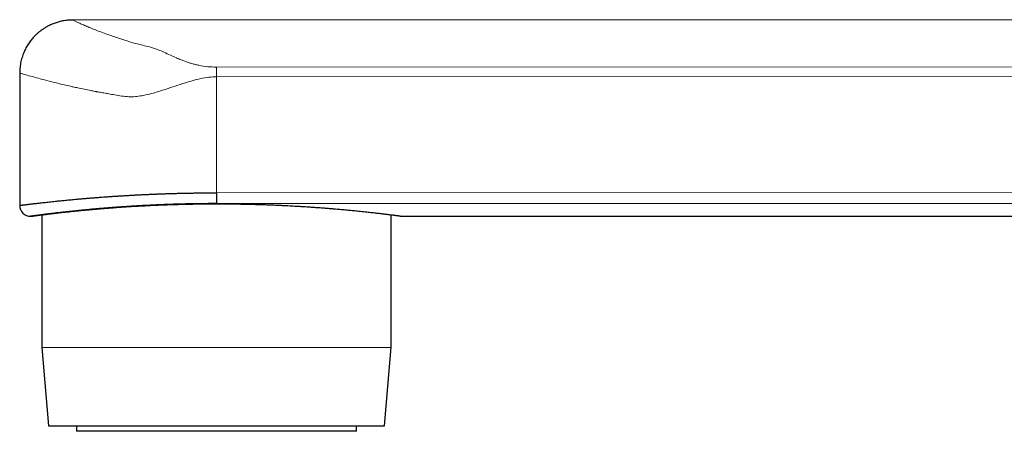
# Model space of a CAD drawing. Header units: millimetres. Extents: x 8 to 769, y 12 to 448.
# Tile 1 of 52: x 27 to 91, y 328 to 354. Entities that reach past the tile are written whole.
import ezdxf

# ---------------------------------------------------------------- set-up
doc = ezdxf.new("R2010")
doc.units = ezdxf.units.MM

msp = doc.modelspace()

# ---------------------------------------------------------------- linework, layer by layer
at = {"color": 7, "linetype": 'Continuous', "lineweight": 30}
for p, q in [((125.706, 354.266), (30.606, 354.245)), ((27.207, 350.845), (27.208, 342.345)), ((39.858, 343.151), (39.858, 342.457)), ((27.909, 341.645), (28.059, 341.645)), ((28.623, 341.717), (28.625, 333.226)), ((51.096, 333.231), (51.094, 341.722)), ((51.658, 341.65), (125.708, 341.666)), ((28.625, 333.226), (51.096, 333.231)), ((28.625, 333.226), (29.062, 328.194)), ((50.66, 328.199), (51.096, 333.231)), ((29.062, 328.194), (50.66, 328.199)), ((30.861, 328.195), (30.861, 327.84)), ((48.861, 327.843), (48.861, 328.198)), ((44.292, 327.843), (30.861, 327.84)), ((48.861, 327.843), (44.292, 327.843))]:
    msp.add_line(p, q, dxfattribs=at)
at = {"color": 252, "linetype": 'Continuous', "lineweight": 0}
for p, q in [((39.856, 351.22), (132.489, 351.239)), ((133.119, 350.62), (39.857, 350.6)), ((39.857, 350.6), (39.858, 343.151)), ((39.858, 343.151), (133.121, 343.17)), ((132.134, 342.476), (39.858, 342.457))]:
    msp.add_line(p, q, dxfattribs=at)
at = {"color": 7, "linetype": 'Continuous', "lineweight": 30}
msp.add_arc((27.908, 342.345), 0.7, 180.00559, 270.0484, dxfattribs=at)
for points, knots in [([(30.606, 354.245), (30.551, 354.245), (30.441, 354.243), (30.279, 354.231), (30.121, 354.212), (29.968, 354.186), (29.82, 354.154), (29.679, 354.117), (29.543, 354.076), (29.415, 354.031), (29.293, 353.982), (29.174, 353.93), (29.06, 353.874), (28.949, 353.815), (28.848, 353.756), (28.755, 353.698), (28.672, 353.642), (28.597, 353.589), (28.53, 353.538), (28.464, 353.486), (28.395, 353.429), (28.322, 353.364), (28.243, 353.29), (28.161, 353.208), (28.075, 353.117), (27.988, 353.016), (27.901, 352.906), (27.814, 352.787), (27.728, 352.658), (27.647, 352.522), (27.572, 352.382), (27.503, 352.238), (27.439, 352.085), (27.381, 351.926), (27.33, 351.758), (27.286, 351.585), (27.251, 351.406), (27.226, 351.222), (27.21, 351.034), (27.208, 350.908), (27.207, 350.845)], [0, 0, 0, 0, 0.0310075, 0.061455, 0.0912613, 0.120349, 0.1486452, 0.1760822, 0.2025977, 0.2281347, 0.2526421, 0.276074, 0.3009914, 0.3244607, 0.3464408, 0.3668976, 0.3858031, 0.4028397, 0.418342, 0.4333501, 0.4499042, 0.4684012, 0.4885518, 0.5103482, 0.5337776, 0.558821, 0.5849626, 0.6126026, 0.6416993, 0.6722017, 0.7011002, 0.7310564, 0.7620093, 0.7938906, 0.8266247, 0.8601292, 0.8943154, 0.929089, 0.9643514, 1, 1, 1, 1]), ([(27.209, 342.345), (27.209, 342.345), (27.208, 342.345), (27.212, 342.345), (27.222, 342.346), (27.238, 342.348), (27.259, 342.351), (27.289, 342.355), (27.33, 342.36), (27.383, 342.367), (27.446, 342.375), (27.518, 342.384), (27.6, 342.394), (27.684, 342.404), (27.768, 342.414), (27.849, 342.424), (27.935, 342.434), (28.027, 342.445), (28.125, 342.457), (28.227, 342.469), (28.336, 342.481), (28.461, 342.496), (28.604, 342.512), (28.767, 342.53), (28.94, 342.549), (29.121, 342.569), (29.31, 342.589), (29.492, 342.608), (29.664, 342.626), (29.824, 342.642), (29.989, 342.659), (30.159, 342.676), (30.333, 342.692), (30.511, 342.709), (30.695, 342.726), (30.902, 342.745), (31.133, 342.766), (31.391, 342.788), (31.655, 342.81), (31.926, 342.832), (32.205, 342.854), (32.466, 342.874), (32.709, 342.892), (32.932, 342.908), (33.159, 342.923), (33.389, 342.939), (33.622, 342.954), (33.859, 342.968), (34.099, 342.982), (34.339, 342.996), (34.58, 343.009), (34.819, 343.022), (35.061, 343.034), (35.306, 343.045), (35.553, 343.056), (35.803, 343.067), (36.055, 343.077), (36.311, 343.087), (36.568, 343.095), (36.829, 343.104), (37.091, 343.112), (37.357, 343.119), (37.623, 343.125), (37.891, 343.131), (38.161, 343.136), (38.459, 343.141), (38.786, 343.145), (39.143, 343.148), (39.5, 343.15), (39.739, 343.15), (39.858, 343.151)], [0, 0, 0, 0, 0.003492, 0.017015, 0.030539, 0.044062, 0.057703, 0.071351, 0.088847, 0.106347, 0.123842, 0.141461, 0.159082, 0.1767, 0.190089, 0.20348, 0.216868, 0.230312, 0.243756, 0.257199, 0.270758, 0.284323, 0.30187, 0.31942, 0.336966, 0.354634, 0.372306, 0.389974, 0.403399, 0.416826, 0.430251, 0.44373, 0.457211, 0.47069, 0.484284, 0.497885, 0.515552, 0.533222, 0.550889, 0.56868, 0.586474, 0.604264, 0.617784, 0.631306, 0.644827, 0.658402, 0.67198, 0.685555, 0.699249, 0.712949, 0.726155, 0.739363, 0.75257, 0.765828, 0.779088, 0.792346, 0.805779, 0.819211, 0.832668, 0.846125, 0.859755, 0.873385, 0.88704, 0.900696, 0.914399, 0.928109, 0.946052, 0.963996, 0.981998, 1, 1, 1, 1]), ([(39.858, 342.457), (39.768, 342.457), (39.586, 342.457), (39.314, 342.455), (39.042, 342.453), (38.77, 342.45), (38.499, 342.446), (38.207, 342.441), (37.897, 342.435), (37.569, 342.427), (37.242, 342.418), (36.943, 342.408), (36.672, 342.399), (36.428, 342.389), (36.186, 342.379), (35.923, 342.368), (35.64, 342.355), (35.337, 342.34), (35.038, 342.324), (34.741, 342.307), (34.448, 342.289), (34.157, 342.271), (33.868, 342.252), (33.582, 342.232), (33.3, 342.211), (33.022, 342.19), (32.746, 342.168), (32.478, 342.146), (32.22, 342.124), (31.971, 342.102), (31.729, 342.08), (31.491, 342.057), (31.26, 342.035), (31.033, 342.013), (30.812, 341.99), (30.597, 341.968), (30.388, 341.946), (30.185, 341.924), (29.988, 341.902), (29.811, 341.882), (29.653, 341.864), (29.512, 341.847), (29.377, 341.831), (29.247, 341.816), (29.123, 341.801), (28.996, 341.785), (28.869, 341.77), (28.753, 341.755), (28.653, 341.742), (28.566, 341.731), (28.485, 341.721), (28.4, 341.71), (28.314, 341.699), (28.234, 341.688), (28.169, 341.68), (28.114, 341.672), (28.066, 341.666), (28.025, 341.661), (27.989, 341.656), (27.958, 341.652), (27.933, 341.648), (27.917, 341.646), (27.909, 341.645), (27.909, 341.645), (27.909, 341.645)], [0, 0, 0, 0, 0.014417, 0.028837, 0.043254, 0.057741, 0.072231, 0.086718, 0.104409, 0.1221, 0.139848, 0.157595, 0.171036, 0.184477, 0.197943, 0.211409, 0.228657, 0.245908, 0.263157, 0.280523, 0.297892, 0.315258, 0.332984, 0.350709, 0.36849, 0.386271, 0.404487, 0.422719, 0.440125, 0.457534, 0.47494, 0.492465, 0.509992, 0.527516, 0.545401, 0.563286, 0.581227, 0.599167, 0.617545, 0.635937, 0.650645, 0.665355, 0.680063, 0.694841, 0.709622, 0.7244, 0.74206, 0.759734, 0.773377, 0.78702, 0.800687, 0.814355, 0.832952, 0.851564, 0.866285, 0.881007, 0.895728, 0.910519, 0.925313, 0.940104, 0.957779, 0.975468, 0.989126, 1, 1, 1, 1]), ([(51.658, 341.65), (51.658, 341.65), (51.656, 341.65), (51.646, 341.652), (51.631, 341.653), (51.611, 341.656), (51.586, 341.659), (51.556, 341.663), (51.521, 341.668), (51.482, 341.673), (51.433, 341.679), (51.371, 341.687), (51.294, 341.697), (51.209, 341.708), (51.114, 341.72), (51.01, 341.732), (50.907, 341.745), (50.806, 341.758), (50.71, 341.769), (50.609, 341.781), (50.504, 341.794), (50.396, 341.806), (50.284, 341.819), (50.168, 341.833), (50.034, 341.848), (49.879, 341.866), (49.702, 341.885), (49.516, 341.905), (49.323, 341.926), (49.122, 341.947), (48.93, 341.966), (48.75, 341.984), (48.583, 342.001), (48.411, 342.017), (48.238, 342.034), (48.062, 342.05), (47.885, 342.066), (47.704, 342.082), (47.497, 342.1), (47.265, 342.119), (47.005, 342.14), (46.738, 342.161), (46.465, 342.182), (46.187, 342.202), (45.926, 342.22), (45.684, 342.236), (45.462, 342.25), (45.237, 342.264), (45.013, 342.277), (44.789, 342.289), (44.566, 342.301), (44.34, 342.313), (44.086, 342.325), (43.802, 342.338), (43.488, 342.351), (43.171, 342.364), (42.85, 342.375), (42.526, 342.385), (42.226, 342.394), (41.951, 342.4), (41.7, 342.406), (41.449, 342.411), (41.2, 342.415), (40.954, 342.418), (40.712, 342.421), (40.469, 342.422), (40.197, 342.424), (39.897, 342.425), (39.568, 342.424), (39.238, 342.422), (38.908, 342.419), (38.578, 342.415), (38.276, 342.41), (38, 342.405), (37.752, 342.399), (37.504, 342.393), (37.261, 342.386), (37.022, 342.379), (36.787, 342.371), (36.554, 342.363), (36.295, 342.353), (36.011, 342.341), (35.702, 342.327), (35.397, 342.312), (35.094, 342.296), (34.794, 342.28), (34.522, 342.264), (34.277, 342.249), (34.057, 342.235), (33.84, 342.22), (33.628, 342.206), (33.42, 342.191), (33.218, 342.176), (33.018, 342.161), (32.798, 342.144), (32.559, 342.125), (32.303, 342.104), (32.053, 342.082), (31.808, 342.06), (31.569, 342.038), (31.355, 342.018), (31.164, 342), (30.996, 341.983), (30.832, 341.967), (30.673, 341.951), (30.52, 341.935), (30.372, 341.919), (30.228, 341.904), (30.072, 341.887), (29.906, 341.869), (29.732, 341.849), (29.566, 341.83), (29.407, 341.812), (29.256, 341.794), (29.125, 341.779), (29.012, 341.765), (28.914, 341.753), (28.822, 341.742), (28.736, 341.731), (28.655, 341.721), (28.581, 341.712), (28.511, 341.703), (28.439, 341.694), (28.366, 341.685), (28.296, 341.676), (28.234, 341.668), (28.181, 341.661), (28.137, 341.655), (28.106, 341.651), (28.084, 341.648), (28.07, 341.646), (28.061, 341.645), (28.058, 341.645), (28.059, 341.645), (28.059, 341.645)], [0, 0, 0, 0, 0.008323, 0.015131, 0.02194, 0.028761, 0.035582, 0.04211, 0.048639, 0.055178, 0.061717, 0.070552, 0.079389, 0.088224, 0.097122, 0.106021, 0.114919, 0.121683, 0.128448, 0.135224, 0.142001, 0.14855, 0.155098, 0.161658, 0.168218, 0.17708, 0.185943, 0.194804, 0.203728, 0.212654, 0.221578, 0.228361, 0.235145, 0.24194, 0.248736, 0.255333, 0.261929, 0.268537, 0.275145, 0.284073, 0.293003, 0.301931, 0.310922, 0.319916, 0.328907, 0.335744, 0.34258, 0.349429, 0.356278, 0.362876, 0.369474, 0.376084, 0.382693, 0.391625, 0.400558, 0.40949, 0.418486, 0.427484, 0.436481, 0.443322, 0.450164, 0.457018, 0.463873, 0.470422, 0.476972, 0.483533, 0.490093, 0.498959, 0.507826, 0.516691, 0.52562, 0.534551, 0.543481, 0.55027, 0.55706, 0.563862, 0.570664, 0.577191, 0.583718, 0.590257, 0.596795, 0.605628, 0.614463, 0.623295, 0.632191, 0.641088, 0.649983, 0.656745, 0.663507, 0.670281, 0.677055, 0.683621, 0.690186, 0.696763, 0.703339, 0.712224, 0.72111, 0.729994, 0.738941, 0.74789, 0.756837, 0.763639, 0.77044, 0.777253, 0.784067, 0.790672, 0.797277, 0.803893, 0.81051, 0.819449, 0.828391, 0.837331, 0.846335, 0.855341, 0.864345, 0.871191, 0.878038, 0.884897, 0.891756, 0.89834, 0.904924, 0.91152, 0.918116, 0.927029, 0.935944, 0.944857, 0.953834, 0.962814, 0.971791, 0.978619, 0.985446, 0.992286, 0.999126, 1, 1, 1, 1])]:
    msp.add_open_spline(points, degree=3, knots=knots, dxfattribs=at)
at = {"color": 252, "linetype": 'Continuous', "lineweight": 0}
for points, knots in [([(30.606, 354.245), (30.612, 354.242), (30.624, 354.237), (30.725, 354.19), (30.887, 354.117), (31.107, 354.019), (31.372, 353.904), (31.673, 353.776), (32.02, 353.634), (32.413, 353.481), (32.816, 353.331), (33.215, 353.189), (33.599, 353.06), (34.007, 352.931), (34.44, 352.802), (34.882, 352.679), (35.375, 352.562), (35.804, 352.456), (36.16, 352.317), (36.502, 352.172), (36.877, 351.996), (37.248, 351.827), (37.556, 351.697), (37.816, 351.6), (38.044, 351.522), (38.272, 351.452), (38.5, 351.391), (38.832, 351.315), (39.28, 351.238), (39.668, 351.226), (39.856, 351.22)], [0, 0, 0, 0, 0.052907, 0.10631, 0.159678, 0.213306, 0.260838, 0.307885, 0.354585, 0.401151, 0.447797, 0.483353, 0.518535, 0.553418, 0.588847, 0.624472, 0.656535, 0.696171, 0.717519, 0.749005, 0.788125, 0.821681, 0.847933, 0.865924, 0.883174, 0.899665, 0.915459, 0.930626, 0.966285, 1, 1, 1, 1]), ([(39.857, 350.6), (39.694, 350.594), (39.352, 350.58), (38.852, 350.492), (38.35, 350.367), (37.805, 350.199), (37.223, 350.008), (36.654, 349.818), (36.187, 349.668), (35.747, 349.537), (35.31, 349.43), (34.858, 349.35), (34.426, 349.309), (33.987, 349.329), (33.543, 349.399), (33.193, 349.458), (32.943, 349.504), (32.78, 349.534), (32.619, 349.563), (32.46, 349.591), (32.302, 349.619), (32.187, 349.638), (32.036, 349.666), (31.811, 349.71), (31.448, 349.782), (31.069, 349.862), (30.734, 349.934), (30.486, 349.99), (30.045, 350.091), (29.457, 350.231), (28.798, 350.399), (28.294, 350.535), (27.851, 350.659), (27.494, 350.76), (27.25, 350.831), (27.221, 350.84), (27.207, 350.845)], [0, 0, 0, 0, 0.024156, 0.051099, 0.075477, 0.101692, 0.136781, 0.168078, 0.193343, 0.212584, 0.239716, 0.26424, 0.286286, 0.310505, 0.337276, 0.362357, 0.372181, 0.381993, 0.391801, 0.401604, 0.411403, 0.421198, 0.423345, 0.440095, 0.464629, 0.495112, 0.517968, 0.536278, 0.550042, 0.618363, 0.680797, 0.737351, 0.788037, 0.860706, 0.931591, 1, 1, 1, 1])]:
    msp.add_open_spline(points, degree=3, knots=knots, dxfattribs=at)
msp.add_open_spline([(39.857, 350.6), (39.857, 350.664), (39.857, 350.791), (39.856, 350.966), (39.856, 351.118), (39.856, 351.186), (39.856, 351.22)], degree=3, dxfattribs=at)

doc.saveas('drawing.dxf')
